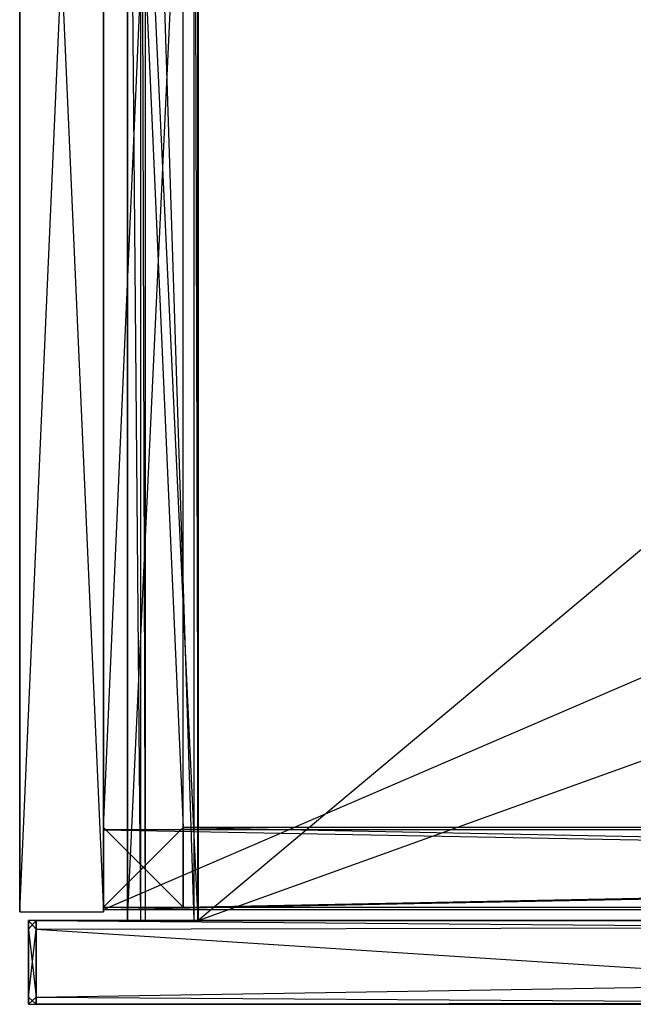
# Model space of a CAD drawing. Extents: x 0 to 0.987, y -0.451 to 0.
# Tile 1 of 33: x 0 to 0.139, y -0.449 to -0.226. Entities that reach past the tile are written whole.
import ezdxf

# ---------------------------------------------------------------- set-up
doc = ezdxf.new("R2010")
doc.units = 0
for name, color, linetype in [('L11_SCHUBO_N_A700ZZ__5___REPLAC', 7, 'CONTINUOUS'), ('L13_SCHUBO_N_A700ZZ__3___REPLAC', 7, 'CONTINUOUS'), ('L17_FRONTO_N_A69000__0___REPLAC', 7, 'CONTINUOUS'), ('L1_KORPUS_N_A69000__2___REPLACE', 7, 'CONTINUOUS'), ('L21_SCHUBU_N_A69000__3___REPLAC', 7, 'CONTINUOUS'), ('L22_SCHUBU_N_A69000__2___REPLAC', 7, 'CONTINUOUS'), ('L25_FRONTU_N_A69000__0___REPLAC', 7, 'CONTINUOUS'), ('L3_KORPUS_N_A69000__0___REPLACE', 7, 'CONTINUOUS'), ('L4_BLENDE_N_A69000__1___REPLACE', 7, 'CONTINUOUS'), ('L5_BLENDE_N_A69000__0___REPLACE', 7, 'CONTINUOUS')]:
    doc.layers.add(name, color=color, linetype=linetype)

msp = doc.modelspace()

# ---------------------------------------------------------------- linework, layer by layer
at = {"layer": 'L11_SCHUBO_N_A700ZZ__5___REPLAC', "color": 8}
for points, invisible_edges in [([(0.429996, -0.104, 0.2334), (0.040443, -0.43, 0.2334), (0.040443, -0.104, 0.2334), (0.429996, -0.104, 0.2334)], 13), ([(0.040443, -0.43, 0.2334), (0.429996, -0.104, 0.2334), (0.429996, -0.43, 0.2334), (0.040443, -0.43, 0.2334)], 14), ([(0.429996, -0.43, 0.2494), (0.040443, -0.104, 0.2494), (0.040443, -0.43, 0.2494), (0.429996, -0.43, 0.2494)], 13), ([(0.040443, -0.104, 0.2494), (0.429996, -0.43, 0.2494), (0.429996, -0.104, 0.2494), (0.040443, -0.104, 0.2494)], 14), ([(0.040443, -0.43, 0.2494), (0.040443, -0.104, 0.2334), (0.040443, -0.43, 0.2334), (0.040443, -0.43, 0.2494)], 13), ([(0.040443, -0.104, 0.2334), (0.040443, -0.43, 0.2494), (0.040443, -0.104, 0.2494), (0.040443, -0.104, 0.2334)], 14), ([(0.429996, -0.43, 0.2494), (0.040443, -0.43, 0.2334), (0.429996, -0.43, 0.2334), (0.429996, -0.43, 0.2494)], 13), ([(0.040443, -0.43, 0.2334), (0.429996, -0.43, 0.2494), (0.040443, -0.43, 0.2494), (0.040443, -0.43, 0.2334)], 14)]:
    msp.add_3dface(points, dxfattribs=dict(at, invisible_edges=invisible_edges))
at = {"layer": 'L13_SCHUBO_N_A700ZZ__3___REPLAC', "color": 8}
for points, invisible_edges in [([(0.027425, -0.43, 0.316403), (0.0245, -0.088, 0.2774), (0.0245, -0.43, 0.2774), (0.027425, -0.43, 0.316403)], 13), ([(0.0245, -0.088, 0.2774), (0.027425, -0.43, 0.316403), (0.027425, -0.088, 0.316403), (0.0245, -0.088, 0.2774)], 14), ([(0.0245, -0.43, 0.2774), (0.0245, -0.088, 0.2334), (0.0245, -0.43, 0.2334), (0.0245, -0.43, 0.2774)], 13), ([(0.0245, -0.088, 0.2334), (0.0245, -0.43, 0.2774), (0.0245, -0.088, 0.2774), (0.0245, -0.088, 0.2334)], 14), ([(0.0245, -0.088, 0.2334), (0.0405, -0.43, 0.2334), (0.0245, -0.43, 0.2334), (0.0245, -0.088, 0.2334)], 13), ([(0.0405, -0.43, 0.2334), (0.0245, -0.088, 0.2334), (0.0405, -0.088, 0.2334), (0.0405, -0.43, 0.2334)], 14), ([(0.028503, -0.43, 0.3174), (0.027425, -0.088, 0.316403), (0.027425, -0.43, 0.316403), (0.028503, -0.43, 0.3174)], 13), ([(0.027425, -0.088, 0.316403), (0.028503, -0.43, 0.3174), (0.028503, -0.088, 0.3174), (0.027425, -0.088, 0.316403)], 14), ([(0.0395, -0.43, 0.3174), (0.028503, -0.088, 0.3174), (0.028503, -0.43, 0.3174), (0.0395, -0.43, 0.3174)], 13), ([(0.028503, -0.088, 0.3174), (0.0395, -0.43, 0.3174), (0.0395, -0.088, 0.3174), (0.028503, -0.088, 0.3174)], 14), ([(0.0405, -0.43, 0.3164), (0.0395, -0.088, 0.3174), (0.0395, -0.43, 0.3174), (0.0405, -0.43, 0.3164)], 13), ([(0.0395, -0.088, 0.3174), (0.0405, -0.43, 0.3164), (0.0405, -0.088, 0.3164), (0.0395, -0.088, 0.3174)], 14), ([(0.0405, -0.088, 0.2334), (0.0405, -0.43, 0.3164), (0.0405, -0.43, 0.2334), (0.0405, -0.088, 0.2334)], 13), ([(0.0405, -0.43, 0.3164), (0.0405, -0.088, 0.2334), (0.0405, -0.088, 0.3164), (0.0405, -0.43, 0.3164)], 14), ([(0.0405, -0.43, 0.3164), (0.0245, -0.43, 0.2334), (0.0405, -0.43, 0.2334), (0.0405, -0.43, 0.3164)], 13), ([(0.0245, -0.43, 0.2334), (0.0405, -0.43, 0.3164), (0.0245, -0.43, 0.2774), (0.0245, -0.43, 0.2334)], 10), ([(0.0245, -0.43, 0.2774), (0.0405, -0.43, 0.3164), (0.027425, -0.43, 0.316403), (0.0245, -0.43, 0.2774)], 13), ([(0.027425, -0.43, 0.316403), (0.0405, -0.43, 0.3164), (0.0395, -0.43, 0.3174), (0.027425, -0.43, 0.316403)], 14), ([(0.027425, -0.43, 0.316403), (0.0395, -0.43, 0.3174), (0.028503, -0.43, 0.3174), (0.027425, -0.43, 0.316403)], 15)]:
    msp.add_3dface(points, dxfattribs=dict(at, invisible_edges=invisible_edges))
at = {"layer": 'L17_FRONTO_N_A69000__0___REPLAC', "color": 8}
for points, invisible_edges in [([(0.002, -0.43, 0.20371), (0.003722, -0.43, 0.202), (0.002, -0.43, 0.202), (0.002, -0.43, 0.20371)], 13), ([(0.003722, -0.43, 0.202), (0.002, -0.43, 0.20371), (0.003722, -0.43, 0.20371), (0.003722, -0.43, 0.202)], 14), ([(0.002, -0.431928, 0.20371), (0.002, -0.43, 0.202), (0.002, -0.431928, 0.202), (0.002, -0.431928, 0.20371)], 13), ([(0.002, -0.43, 0.202), (0.002, -0.431928, 0.20371), (0.002, -0.43, 0.20371), (0.002, -0.43, 0.202)], 14), ([(0.002, -0.43, 0.396586), (0.003722, -0.43, 0.20371), (0.002, -0.43, 0.20371), (0.002, -0.43, 0.396586)], 13), ([(0.003722, -0.43, 0.20371), (0.002, -0.43, 0.396586), (0.003722, -0.43, 0.396586), (0.003722, -0.43, 0.20371)], 14), ([(0.002, -0.431928, 0.398), (0.002, -0.43, 0.396586), (0.002, -0.431928, 0.396586), (0.002, -0.431928, 0.398)], 13), ([(0.002, -0.43, 0.396586), (0.002, -0.431928, 0.398), (0.002, -0.43, 0.398), (0.002, -0.43, 0.396586)], 14), ([(0.003722, -0.43, 0.202), (0.002, -0.431928, 0.202), (0.002, -0.43, 0.202), (0.003722, -0.43, 0.202)], 13), ([(0.002, -0.431928, 0.202), (0.003722, -0.43, 0.202), (0.003722, -0.431928, 0.202), (0.002, -0.431928, 0.202)], 14), ([(0.003722, -0.431928, 0.398), (0.002, -0.43, 0.398), (0.002, -0.431928, 0.398), (0.003722, -0.431928, 0.398)], 13), ([(0.002, -0.43, 0.398), (0.003722, -0.431928, 0.398), (0.003722, -0.43, 0.398), (0.002, -0.43, 0.398)], 14), ([(0.002, -0.43, 0.398), (0.003722, -0.43, 0.396586), (0.002, -0.43, 0.396586), (0.002, -0.43, 0.398)], 13), ([(0.003722, -0.43, 0.396586), (0.002, -0.43, 0.398), (0.003722, -0.43, 0.398), (0.003722, -0.43, 0.396586)], 14), ([(0.002, -0.431928, 0.396586), (0.002, -0.43, 0.20371), (0.002, -0.431928, 0.20371), (0.002, -0.431928, 0.396586)], 13), ([(0.002, -0.43, 0.20371), (0.002, -0.431928, 0.396586), (0.002, -0.43, 0.396586), (0.002, -0.43, 0.20371)], 14), ([(0.003722, -0.43, 0.20371), (0.983193, -0.43, 0.202), (0.003722, -0.43, 0.202), (0.003722, -0.43, 0.20371)], 13), ([(0.983193, -0.43, 0.202), (0.003722, -0.43, 0.20371), (0.983193, -0.43, 0.20371), (0.983193, -0.43, 0.202)], 14), ([(0.003722, -0.43, 0.396586), (0.983193, -0.43, 0.20371), (0.003722, -0.43, 0.20371), (0.003722, -0.43, 0.396586)], 13), ([(0.983193, -0.43, 0.20371), (0.003722, -0.43, 0.396586), (0.251342, -0.43, 0.369166), (0.983193, -0.43, 0.20371)], 10), ([(0.251342, -0.43, 0.369166), (0.003722, -0.43, 0.396586), (0.2497, -0.43, 0.36941), (0.251342, -0.43, 0.369166)], 10), ([(0.2497, -0.43, 0.36941), (0.003722, -0.43, 0.396586), (0.246527, -0.43, 0.370372), (0.2497, -0.43, 0.36941)], 13), ([(0.246527, -0.43, 0.370372), (0.003722, -0.43, 0.396586), (0.243602, -0.43, 0.371935), (0.246527, -0.43, 0.370372)], 10), ([(0.243602, -0.43, 0.371935), (0.003722, -0.43, 0.396586), (0.241039, -0.43, 0.374039), (0.243602, -0.43, 0.371935)], 13), ([(0.241039, -0.43, 0.374039), (0.003722, -0.43, 0.396586), (0.238935, -0.43, 0.376602), (0.241039, -0.43, 0.374039)], 10), ([(0.238935, -0.43, 0.376602), (0.003722, -0.43, 0.396586), (0.237372, -0.43, 0.379527), (0.238935, -0.43, 0.376602)], 13), ([(0.237372, -0.43, 0.379527), (0.003722, -0.43, 0.396586), (0.23641, -0.43, 0.3827), (0.237372, -0.43, 0.379527)], 10), ([(0.23641, -0.43, 0.3827), (0.003722, -0.43, 0.396586), (0.236166, -0.43, 0.384342), (0.23641, -0.43, 0.3827)], 13), ([(0.236166, -0.43, 0.384342), (0.003722, -0.43, 0.396586), (0.236101, -0.43, 0.396586), (0.236166, -0.43, 0.384342)], 10), ([(0.983193, -0.43, 0.202), (0.003722, -0.431928, 0.202), (0.003722, -0.43, 0.202), (0.983193, -0.43, 0.202)], 13), ([(0.003722, -0.431928, 0.202), (0.983193, -0.43, 0.202), (0.983193, -0.431928, 0.202), (0.003722, -0.431928, 0.202)], 14), ([(0.236786, -0.431928, 0.398), (0.003722, -0.43, 0.398), (0.003722, -0.431928, 0.398), (0.236786, -0.431928, 0.398)], 13), ([(0.003722, -0.43, 0.398), (0.236786, -0.431928, 0.398), (0.236085, -0.43, 0.398), (0.003722, -0.43, 0.398)], 14), ([(0.003722, -0.43, 0.398), (0.236101, -0.43, 0.396586), (0.003722, -0.43, 0.396586), (0.003722, -0.43, 0.398)], 13), ([(0.236101, -0.43, 0.396586), (0.003722, -0.43, 0.398), (0.236085, -0.43, 0.398), (0.236101, -0.43, 0.396586)], 14), ([(0.002, -0.447345, 0.20371), (0.002, -0.431928, 0.202), (0.002, -0.447345, 0.202), (0.002, -0.447345, 0.20371)], 13), ([(0.002, -0.431928, 0.202), (0.002, -0.447345, 0.20371), (0.002, -0.431928, 0.20371), (0.002, -0.431928, 0.202)], 14), ([(0.002, -0.447345, 0.396586), (0.002, -0.431928, 0.20371), (0.002, -0.447345, 0.20371), (0.002, -0.447345, 0.396586)], 13), ([(0.002, -0.431928, 0.20371), (0.002, -0.447345, 0.396586), (0.002, -0.431928, 0.396586), (0.002, -0.431928, 0.20371)], 14), ([(0.002, -0.447345, 0.398), (0.002, -0.431928, 0.396586), (0.002, -0.447345, 0.396586), (0.002, -0.447345, 0.398)], 13), ([(0.002, -0.431928, 0.396586), (0.002, -0.447345, 0.398), (0.002, -0.431928, 0.398), (0.002, -0.431928, 0.396586)], 14), ([(0.003722, -0.431928, 0.202), (0.002, -0.447345, 0.202), (0.002, -0.431928, 0.202), (0.003722, -0.431928, 0.202)], 13), ([(0.002, -0.447345, 0.202), (0.003722, -0.431928, 0.202), (0.003722, -0.447345, 0.202), (0.002, -0.447345, 0.202)], 14), ([(0.003722, -0.447345, 0.398), (0.002, -0.431928, 0.398), (0.002, -0.447345, 0.398), (0.003722, -0.447345, 0.398)], 13), ([(0.002, -0.431928, 0.398), (0.003722, -0.447345, 0.398), (0.003722, -0.431928, 0.398), (0.002, -0.431928, 0.398)], 14), ([(0.983193, -0.431928, 0.202), (0.003722, -0.447345, 0.202), (0.003722, -0.431928, 0.202), (0.983193, -0.431928, 0.202)], 13), ([(0.003722, -0.447345, 0.202), (0.983193, -0.431928, 0.202), (0.983193, -0.447345, 0.202), (0.003722, -0.447345, 0.202)], 14), ([(0.242398, -0.447345, 0.398), (0.003722, -0.431928, 0.398), (0.003722, -0.447345, 0.398), (0.242398, -0.447345, 0.398)], 13), ([(0.003722, -0.431928, 0.398), (0.242398, -0.447345, 0.398), (0.236786, -0.431928, 0.398), (0.003722, -0.431928, 0.398)], 14), ([(0.002, -0.449, 0.20371), (0.002, -0.447345, 0.202), (0.002, -0.449, 0.202), (0.002, -0.449, 0.20371)], 13), ([(0.002, -0.447345, 0.202), (0.002, -0.449, 0.20371), (0.002, -0.447345, 0.20371), (0.002, -0.447345, 0.202)], 14), ([(0.002, -0.449, 0.398), (0.002, -0.447345, 0.396586), (0.002, -0.449, 0.396586), (0.002, -0.449, 0.398)], 13), ([(0.002, -0.447345, 0.396586), (0.002, -0.449, 0.398), (0.002, -0.447345, 0.398), (0.002, -0.447345, 0.396586)], 14), ([(0.002, -0.449, 0.396586), (0.002, -0.447345, 0.20371), (0.002, -0.449, 0.20371), (0.002, -0.449, 0.396586)], 13), ([(0.002, -0.447345, 0.20371), (0.002, -0.449, 0.396586), (0.002, -0.447345, 0.396586), (0.002, -0.447345, 0.20371)], 14), ([(0.003722, -0.447345, 0.202), (0.002, -0.449, 0.202), (0.002, -0.447345, 0.202), (0.003722, -0.447345, 0.202)], 13), ([(0.002, -0.449, 0.202), (0.003722, -0.447345, 0.202), (0.003722, -0.449, 0.202), (0.002, -0.449, 0.202)], 14), ([(0.003722, -0.449, 0.398), (0.002, -0.447345, 0.398), (0.002, -0.449, 0.398), (0.003722, -0.449, 0.398)], 13), ([(0.002, -0.447345, 0.398), (0.003722, -0.449, 0.398), (0.003722, -0.447345, 0.398), (0.002, -0.447345, 0.398)], 14), ([(0.983193, -0.447345, 0.202), (0.003722, -0.449, 0.202), (0.003722, -0.447345, 0.202), (0.983193, -0.447345, 0.202)], 13), ([(0.003722, -0.449, 0.202), (0.983193, -0.447345, 0.202), (0.983193, -0.449, 0.202), (0.003722, -0.449, 0.202)], 14), ([(0.243, -0.449, 0.398), (0.003722, -0.447345, 0.398), (0.003722, -0.449, 0.398), (0.243, -0.449, 0.398)], 13), ([(0.003722, -0.447345, 0.398), (0.243, -0.449, 0.398), (0.242398, -0.447345, 0.398), (0.003722, -0.447345, 0.398)], 14), ([(0.003722, -0.449, 0.396586), (0.002, -0.449, 0.20371), (0.003722, -0.449, 0.20371), (0.003722, -0.449, 0.396586)], 13), ([(0.002, -0.449, 0.20371), (0.003722, -0.449, 0.396586), (0.002, -0.449, 0.396586), (0.002, -0.449, 0.20371)], 14), ([(0.003722, -0.449, 0.398), (0.002, -0.449, 0.396586), (0.003722, -0.449, 0.396586), (0.003722, -0.449, 0.398)], 13), ([(0.002, -0.449, 0.396586), (0.003722, -0.449, 0.398), (0.002, -0.449, 0.398), (0.002, -0.449, 0.396586)], 14), ([(0.003722, -0.449, 0.20371), (0.002, -0.449, 0.202), (0.003722, -0.449, 0.202), (0.003722, -0.449, 0.20371)], 13), ([(0.002, -0.449, 0.202), (0.003722, -0.449, 0.20371), (0.002, -0.449, 0.20371), (0.002, -0.449, 0.202)], 14), ([(0.983193, -0.449, 0.396382), (0.003722, -0.449, 0.20371), (0.983193, -0.449, 0.20371), (0.983193, -0.449, 0.396382)], 13), ([(0.003722, -0.449, 0.20371), (0.983193, -0.449, 0.396382), (0.734, -0.449, 0.376), (0.003722, -0.449, 0.20371)], 10), ([(0.003722, -0.449, 0.20371), (0.253, -0.449, 0.376), (0.003722, -0.449, 0.396586), (0.003722, -0.449, 0.20371)], 10), ([(0.253, -0.449, 0.376), (0.003722, -0.449, 0.20371), (0.734, -0.449, 0.376), (0.253, -0.449, 0.376)], 13), ([(0.003722, -0.449, 0.396586), (0.253, -0.449, 0.376), (0.251049, -0.449, 0.376192), (0.003722, -0.449, 0.396586)], 10), ([(0.003722, -0.449, 0.396586), (0.251049, -0.449, 0.376192), (0.249173, -0.449, 0.376761), (0.003722, -0.449, 0.396586)], 15), ([(0.003722, -0.449, 0.396586), (0.249173, -0.449, 0.376761), (0.247444, -0.449, 0.377685), (0.003722, -0.449, 0.396586)], 15), ([(0.003722, -0.449, 0.396586), (0.247444, -0.449, 0.377685), (0.245929, -0.449, 0.378929), (0.003722, -0.449, 0.396586)], 15), ([(0.003722, -0.449, 0.396586), (0.245929, -0.449, 0.378929), (0.244685, -0.449, 0.380444), (0.003722, -0.449, 0.396586)], 15), ([(0.003722, -0.449, 0.396586), (0.244685, -0.449, 0.380444), (0.243761, -0.449, 0.382173), (0.003722, -0.449, 0.396586)], 15), ([(0.003722, -0.449, 0.396586), (0.243761, -0.449, 0.382173), (0.243192, -0.449, 0.384049), (0.003722, -0.449, 0.396586)], 15), ([(0.003722, -0.449, 0.396586), (0.243192, -0.449, 0.384049), (0.243, -0.449, 0.386), (0.003722, -0.449, 0.396586)], 15), ([(0.003722, -0.449, 0.396586), (0.243, -0.449, 0.386), (0.243, -0.449, 0.396586), (0.003722, -0.449, 0.396586)], 13), ([(0.243, -0.449, 0.398), (0.003722, -0.449, 0.396586), (0.243, -0.449, 0.396586), (0.243, -0.449, 0.398)], 13), ([(0.003722, -0.449, 0.396586), (0.243, -0.449, 0.398), (0.003722, -0.449, 0.398), (0.003722, -0.449, 0.396586)], 14), ([(0.983193, -0.449, 0.20371), (0.003722, -0.449, 0.202), (0.983193, -0.449, 0.202), (0.983193, -0.449, 0.20371)], 13), ([(0.003722, -0.449, 0.202), (0.983193, -0.449, 0.20371), (0.003722, -0.449, 0.20371), (0.003722, -0.449, 0.202)], 14)]:
    msp.add_3dface(points, dxfattribs=dict(at, invisible_edges=invisible_edges))
at = {"layer": 'L1_KORPUS_N_A69000__2___REPLACE', "color": 8}
for points, invisible_edges in [([(0, -0.428, 0.4), (0, 0), (0, -0.428), (0, -0.428, 0.4)], 13), ([(0, 0), (0, -0.428, 0.4), (0, 0, 0.4), (0, 0)], 14), ([(0.019, -0.428, 0.4), (0, 0, 0.4), (0, -0.428, 0.4), (0.019, -0.428, 0.4)], 13), ([(0, 0, 0.4), (0.019, -0.428, 0.4), (0.019, 0, 0.4), (0, 0, 0.4)], 14), ([(0.019, 0), (0, -0.428), (0, 0), (0.019, 0)], 13), ([(0, -0.428), (0.019, 0), (0.019, -0.428), (0, -0.428)], 14), ([(0.019, 0), (0.019, -0.428, 0.4), (0.019, -0.428), (0.019, 0)], 13), ([(0.019, -0.428, 0.4), (0.019, 0), (0.019, 0, 0.4), (0.019, -0.428, 0.4)], 14), ([(0.019, -0.428, 0.4), (0, -0.428), (0.019, -0.428), (0.019, -0.428, 0.4)], 13), ([(0, -0.428), (0.019, -0.428, 0.4), (0, -0.428, 0.4), (0, -0.428)], 14)]:
    msp.add_3dface(points, dxfattribs=dict(at, invisible_edges=invisible_edges))
at = {"layer": 'L21_SCHUBU_N_A69000__3___REPLAC', "color": 8}
for points, invisible_edges in [([(0.027425, -0.43, 0.116403), (0.0245, -0.088, 0.0774), (0.0245, -0.43, 0.0774), (0.027425, -0.43, 0.116403)], 13), ([(0.0245, -0.088, 0.0774), (0.027425, -0.43, 0.116403), (0.027425, -0.088, 0.116403), (0.0245, -0.088, 0.0774)], 14), ([(0.0245, -0.43, 0.0774), (0.0245, -0.088, 0.0334), (0.0245, -0.43, 0.0334), (0.0245, -0.43, 0.0774)], 13), ([(0.0245, -0.088, 0.0334), (0.0245, -0.43, 0.0774), (0.0245, -0.088, 0.0774), (0.0245, -0.088, 0.0334)], 14), ([(0.0405, -0.088, 0.0334), (0.0245, -0.43, 0.0334), (0.0245, -0.088, 0.0334), (0.0405, -0.088, 0.0334)], 13), ([(0.0245, -0.43, 0.0334), (0.0405, -0.088, 0.0334), (0.0405, -0.43, 0.0334), (0.0245, -0.43, 0.0334)], 14), ([(0.028503, -0.43, 0.1174), (0.027425, -0.088, 0.116403), (0.027425, -0.43, 0.116403), (0.028503, -0.43, 0.1174)], 13), ([(0.027425, -0.088, 0.116403), (0.028503, -0.43, 0.1174), (0.028503, -0.088, 0.1174), (0.027425, -0.088, 0.116403)], 14), ([(0.0395, -0.43, 0.1174), (0.028503, -0.088, 0.1174), (0.028503, -0.43, 0.1174), (0.0395, -0.43, 0.1174)], 13), ([(0.028503, -0.088, 0.1174), (0.0395, -0.43, 0.1174), (0.0395, -0.088, 0.1174), (0.028503, -0.088, 0.1174)], 14), ([(0.0405, -0.43, 0.1164), (0.0395, -0.088, 0.1174), (0.0395, -0.43, 0.1174), (0.0405, -0.43, 0.1164)], 13), ([(0.0395, -0.088, 0.1174), (0.0405, -0.43, 0.1164), (0.0405, -0.088, 0.1164), (0.0395, -0.088, 0.1174)], 14), ([(0.0405, -0.088, 0.0334), (0.0405, -0.43, 0.1164), (0.0405, -0.43, 0.0334), (0.0405, -0.088, 0.0334)], 13), ([(0.0405, -0.43, 0.1164), (0.0405, -0.088, 0.0334), (0.0405, -0.088, 0.1164), (0.0405, -0.43, 0.1164)], 14), ([(0.0405, -0.43, 0.1164), (0.0245, -0.43, 0.0334), (0.0405, -0.43, 0.0334), (0.0405, -0.43, 0.1164)], 13), ([(0.0245, -0.43, 0.0334), (0.0405, -0.43, 0.1164), (0.0245, -0.43, 0.0774), (0.0245, -0.43, 0.0334)], 10), ([(0.0245, -0.43, 0.0774), (0.0405, -0.43, 0.1164), (0.027425, -0.43, 0.116403), (0.0245, -0.43, 0.0774)], 13), ([(0.027425, -0.43, 0.116403), (0.0405, -0.43, 0.1164), (0.0395, -0.43, 0.1174), (0.027425, -0.43, 0.116403)], 14), ([(0.027425, -0.43, 0.116403), (0.0395, -0.43, 0.1174), (0.028503, -0.43, 0.1174), (0.027425, -0.43, 0.116403)], 15)]:
    msp.add_3dface(points, dxfattribs=dict(at, invisible_edges=invisible_edges))
at = {"layer": 'L22_SCHUBU_N_A69000__2___REPLAC', "color": 8}
for points, invisible_edges in [([(0.9465, -0.43, 0.0494), (0.0405, -0.104, 0.0494), (0.0405, -0.43, 0.0494), (0.9465, -0.43, 0.0494)], 13), ([(0.0405, -0.104, 0.0494), (0.9465, -0.43, 0.0494), (0.946513, -0.104, 0.0494), (0.0405, -0.104, 0.0494)], 14), ([(0.946513, -0.104, 0.0334), (0.0405, -0.43, 0.0334), (0.0405, -0.104, 0.0334), (0.946513, -0.104, 0.0334)], 13), ([(0.0405, -0.43, 0.0334), (0.946513, -0.104, 0.0334), (0.9465, -0.43, 0.0334), (0.0405, -0.43, 0.0334)], 14), ([(0.0405, -0.43, 0.0494), (0.0405, -0.104, 0.0334), (0.0405, -0.43, 0.0334), (0.0405, -0.43, 0.0494)], 13), ([(0.0405, -0.104, 0.0334), (0.0405, -0.43, 0.0494), (0.0405, -0.104, 0.0494), (0.0405, -0.104, 0.0334)], 14), ([(0.9465, -0.43, 0.0494), (0.0405, -0.43, 0.0334), (0.9465, -0.43, 0.0334), (0.9465, -0.43, 0.0494)], 13), ([(0.0405, -0.43, 0.0334), (0.9465, -0.43, 0.0494), (0.0405, -0.43, 0.0494), (0.0405, -0.43, 0.0334)], 14)]:
    msp.add_3dface(points, dxfattribs=dict(at, invisible_edges=invisible_edges))
at = {"layer": 'L25_FRONTU_N_A69000__0___REPLAC', "color": 8}
for points, invisible_edges in [([(0.002, -0.43, 0.00371), (0.003722, -0.43, 0.002), (0.002, -0.43, 0.002), (0.002, -0.43, 0.00371)], 13), ([(0.003722, -0.43, 0.002), (0.002, -0.43, 0.00371), (0.003722, -0.43, 0.00371), (0.003722, -0.43, 0.002)], 14), ([(0.002, -0.431928, 0.00371), (0.002, -0.43, 0.002), (0.002, -0.431928, 0.002), (0.002, -0.431928, 0.00371)], 13), ([(0.002, -0.43, 0.002), (0.002, -0.431928, 0.00371), (0.002, -0.43, 0.00371), (0.002, -0.43, 0.002)], 14), ([(0.002, -0.43, 0.196586), (0.003722, -0.43, 0.00371), (0.002, -0.43, 0.00371), (0.002, -0.43, 0.196586)], 13), ([(0.003722, -0.43, 0.00371), (0.002, -0.43, 0.196586), (0.003722, -0.43, 0.196586), (0.003722, -0.43, 0.00371)], 14), ([(0.002, -0.431928, 0.198), (0.002, -0.43, 0.196586), (0.002, -0.431928, 0.196586), (0.002, -0.431928, 0.198)], 13), ([(0.002, -0.43, 0.196586), (0.002, -0.431928, 0.198), (0.002, -0.43, 0.198), (0.002, -0.43, 0.196586)], 14), ([(0.003722, -0.43, 0.002), (0.002, -0.431928, 0.002), (0.002, -0.43, 0.002), (0.003722, -0.43, 0.002)], 13), ([(0.002, -0.431928, 0.002), (0.003722, -0.43, 0.002), (0.003722, -0.431928, 0.002), (0.002, -0.431928, 0.002)], 14), ([(0.003722, -0.431928, 0.198), (0.002, -0.43, 0.198), (0.002, -0.431928, 0.198), (0.003722, -0.431928, 0.198)], 13), ([(0.002, -0.43, 0.198), (0.003722, -0.431928, 0.198), (0.003722, -0.43, 0.198), (0.002, -0.43, 0.198)], 14), ([(0.002, -0.43, 0.198), (0.003722, -0.43, 0.196586), (0.002, -0.43, 0.196586), (0.002, -0.43, 0.198)], 13), ([(0.003722, -0.43, 0.196586), (0.002, -0.43, 0.198), (0.003722, -0.43, 0.198), (0.003722, -0.43, 0.196586)], 14), ([(0.002, -0.431928, 0.196586), (0.002, -0.43, 0.00371), (0.002, -0.431928, 0.00371), (0.002, -0.431928, 0.196586)], 13), ([(0.002, -0.43, 0.00371), (0.002, -0.431928, 0.196586), (0.002, -0.43, 0.196586), (0.002, -0.43, 0.00371)], 14), ([(0.003722, -0.43, 0.00371), (0.983193, -0.43, 0.002), (0.003722, -0.43, 0.002), (0.003722, -0.43, 0.00371)], 13), ([(0.983193, -0.43, 0.002), (0.003722, -0.43, 0.00371), (0.983193, -0.43, 0.00371), (0.983193, -0.43, 0.002)], 14), ([(0.003722, -0.43, 0.196586), (0.983193, -0.43, 0.00371), (0.003722, -0.43, 0.00371), (0.003722, -0.43, 0.196586)], 13), ([(0.983193, -0.43, 0.00371), (0.003722, -0.43, 0.196586), (0.251342, -0.43, 0.169166), (0.983193, -0.43, 0.00371)], 10), ([(0.251342, -0.43, 0.169166), (0.003722, -0.43, 0.196586), (0.2497, -0.43, 0.16941), (0.251342, -0.43, 0.169166)], 10), ([(0.2497, -0.43, 0.16941), (0.003722, -0.43, 0.196586), (0.246527, -0.43, 0.170372), (0.2497, -0.43, 0.16941)], 13), ([(0.246527, -0.43, 0.170372), (0.003722, -0.43, 0.196586), (0.243602, -0.43, 0.171935), (0.246527, -0.43, 0.170372)], 10), ([(0.243602, -0.43, 0.171935), (0.003722, -0.43, 0.196586), (0.241039, -0.43, 0.174039), (0.243602, -0.43, 0.171935)], 13), ([(0.241039, -0.43, 0.174039), (0.003722, -0.43, 0.196586), (0.238935, -0.43, 0.176602), (0.241039, -0.43, 0.174039)], 10), ([(0.238935, -0.43, 0.176602), (0.003722, -0.43, 0.196586), (0.237372, -0.43, 0.179527), (0.238935, -0.43, 0.176602)], 13), ([(0.237372, -0.43, 0.179527), (0.003722, -0.43, 0.196586), (0.23641, -0.43, 0.1827), (0.237372, -0.43, 0.179527)], 10), ([(0.23641, -0.43, 0.1827), (0.003722, -0.43, 0.196586), (0.236166, -0.43, 0.184342), (0.23641, -0.43, 0.1827)], 13), ([(0.236166, -0.43, 0.184342), (0.003722, -0.43, 0.196586), (0.236101, -0.43, 0.196586), (0.236166, -0.43, 0.184342)], 10), ([(0.983193, -0.43, 0.002), (0.003722, -0.431928, 0.002), (0.003722, -0.43, 0.002), (0.983193, -0.43, 0.002)], 13), ([(0.003722, -0.431928, 0.002), (0.983193, -0.43, 0.002), (0.983193, -0.431928, 0.002), (0.003722, -0.431928, 0.002)], 14), ([(0.236786, -0.431928, 0.198), (0.003722, -0.43, 0.198), (0.003722, -0.431928, 0.198), (0.236786, -0.431928, 0.198)], 13), ([(0.003722, -0.43, 0.198), (0.236786, -0.431928, 0.198), (0.236085, -0.43, 0.198), (0.003722, -0.43, 0.198)], 14), ([(0.003722, -0.43, 0.198), (0.236101, -0.43, 0.196586), (0.003722, -0.43, 0.196586), (0.003722, -0.43, 0.198)], 13), ([(0.236101, -0.43, 0.196586), (0.003722, -0.43, 0.198), (0.236085, -0.43, 0.198), (0.236101, -0.43, 0.196586)], 14), ([(0.002, -0.447345, 0.00371), (0.002, -0.431928, 0.002), (0.002, -0.447345, 0.002), (0.002, -0.447345, 0.00371)], 13), ([(0.002, -0.431928, 0.002), (0.002, -0.447345, 0.00371), (0.002, -0.431928, 0.00371), (0.002, -0.431928, 0.002)], 14), ([(0.002, -0.447345, 0.196586), (0.002, -0.431928, 0.00371), (0.002, -0.447345, 0.00371), (0.002, -0.447345, 0.196586)], 13), ([(0.002, -0.431928, 0.00371), (0.002, -0.447345, 0.196586), (0.002, -0.431928, 0.196586), (0.002, -0.431928, 0.00371)], 14), ([(0.002, -0.447345, 0.198), (0.002, -0.431928, 0.196586), (0.002, -0.447345, 0.196586), (0.002, -0.447345, 0.198)], 13), ([(0.002, -0.431928, 0.196586), (0.002, -0.447345, 0.198), (0.002, -0.431928, 0.198), (0.002, -0.431928, 0.196586)], 14), ([(0.003722, -0.431928, 0.002), (0.002, -0.447345, 0.002), (0.002, -0.431928, 0.002), (0.003722, -0.431928, 0.002)], 13), ([(0.002, -0.447345, 0.002), (0.003722, -0.431928, 0.002), (0.003722, -0.447345, 0.002), (0.002, -0.447345, 0.002)], 14), ([(0.003722, -0.447345, 0.198), (0.002, -0.431928, 0.198), (0.002, -0.447345, 0.198), (0.003722, -0.447345, 0.198)], 13), ([(0.002, -0.431928, 0.198), (0.003722, -0.447345, 0.198), (0.003722, -0.431928, 0.198), (0.002, -0.431928, 0.198)], 14), ([(0.983193, -0.431928, 0.002), (0.003722, -0.447345, 0.002), (0.003722, -0.431928, 0.002), (0.983193, -0.431928, 0.002)], 13), ([(0.003722, -0.447345, 0.002), (0.983193, -0.431928, 0.002), (0.983193, -0.447345, 0.002), (0.003722, -0.447345, 0.002)], 14), ([(0.242398, -0.447345, 0.198), (0.003722, -0.431928, 0.198), (0.003722, -0.447345, 0.198), (0.242398, -0.447345, 0.198)], 13), ([(0.003722, -0.431928, 0.198), (0.242398, -0.447345, 0.198), (0.236786, -0.431928, 0.198), (0.003722, -0.431928, 0.198)], 14), ([(0.002, -0.449, 0.00371), (0.002, -0.447345, 0.002), (0.002, -0.449, 0.002), (0.002, -0.449, 0.00371)], 13), ([(0.002, -0.447345, 0.002), (0.002, -0.449, 0.00371), (0.002, -0.447345, 0.00371), (0.002, -0.447345, 0.002)], 14), ([(0.002, -0.449, 0.198), (0.002, -0.447345, 0.196586), (0.002, -0.449, 0.196586), (0.002, -0.449, 0.198)], 13), ([(0.002, -0.447345, 0.196586), (0.002, -0.449, 0.198), (0.002, -0.447345, 0.198), (0.002, -0.447345, 0.196586)], 14), ([(0.002, -0.449, 0.196586), (0.002, -0.447345, 0.00371), (0.002, -0.449, 0.00371), (0.002, -0.449, 0.196586)], 13), ([(0.002, -0.447345, 0.00371), (0.002, -0.449, 0.196586), (0.002, -0.447345, 0.196586), (0.002, -0.447345, 0.00371)], 14), ([(0.003722, -0.447345, 0.002), (0.002, -0.449, 0.002), (0.002, -0.447345, 0.002), (0.003722, -0.447345, 0.002)], 13), ([(0.002, -0.449, 0.002), (0.003722, -0.447345, 0.002), (0.003722, -0.449, 0.002), (0.002, -0.449, 0.002)], 14), ([(0.003722, -0.449, 0.198), (0.002, -0.447345, 0.198), (0.002, -0.449, 0.198), (0.003722, -0.449, 0.198)], 13), ([(0.002, -0.447345, 0.198), (0.003722, -0.449, 0.198), (0.003722, -0.447345, 0.198), (0.002, -0.447345, 0.198)], 14), ([(0.983193, -0.447345, 0.002), (0.003722, -0.449, 0.002), (0.003722, -0.447345, 0.002), (0.983193, -0.447345, 0.002)], 13), ([(0.003722, -0.449, 0.002), (0.983193, -0.447345, 0.002), (0.983193, -0.449, 0.002), (0.003722, -0.449, 0.002)], 14), ([(0.243, -0.449, 0.198), (0.003722, -0.447345, 0.198), (0.003722, -0.449, 0.198), (0.243, -0.449, 0.198)], 13), ([(0.003722, -0.447345, 0.198), (0.243, -0.449, 0.198), (0.242398, -0.447345, 0.198), (0.003722, -0.447345, 0.198)], 14), ([(0.003722, -0.449, 0.196586), (0.002, -0.449, 0.00371), (0.003722, -0.449, 0.00371), (0.003722, -0.449, 0.196586)], 13), ([(0.002, -0.449, 0.00371), (0.003722, -0.449, 0.196586), (0.002, -0.449, 0.196586), (0.002, -0.449, 0.00371)], 14), ([(0.003722, -0.449, 0.198), (0.002, -0.449, 0.196586), (0.003722, -0.449, 0.196586), (0.003722, -0.449, 0.198)], 13), ([(0.002, -0.449, 0.196586), (0.003722, -0.449, 0.198), (0.002, -0.449, 0.198), (0.002, -0.449, 0.196586)], 14), ([(0.003722, -0.449, 0.00371), (0.002, -0.449, 0.002), (0.003722, -0.449, 0.002), (0.003722, -0.449, 0.00371)], 13), ([(0.002, -0.449, 0.002), (0.003722, -0.449, 0.00371), (0.002, -0.449, 0.00371), (0.002, -0.449, 0.002)], 14), ([(0.983193, -0.449, 0.196382), (0.003722, -0.449, 0.00371), (0.983193, -0.449, 0.00371), (0.983193, -0.449, 0.196382)], 13), ([(0.003722, -0.449, 0.00371), (0.983193, -0.449, 0.196382), (0.734, -0.449, 0.176), (0.003722, -0.449, 0.00371)], 10), ([(0.003722, -0.449, 0.00371), (0.253, -0.449, 0.176), (0.003722, -0.449, 0.196586), (0.003722, -0.449, 0.00371)], 10), ([(0.253, -0.449, 0.176), (0.003722, -0.449, 0.00371), (0.734, -0.449, 0.176), (0.253, -0.449, 0.176)], 13), ([(0.003722, -0.449, 0.196586), (0.253, -0.449, 0.176), (0.251049, -0.449, 0.176192), (0.003722, -0.449, 0.196586)], 10), ([(0.003722, -0.449, 0.196586), (0.251049, -0.449, 0.176192), (0.249173, -0.449, 0.176761), (0.003722, -0.449, 0.196586)], 15), ([(0.003722, -0.449, 0.196586), (0.249173, -0.449, 0.176761), (0.247444, -0.449, 0.177685), (0.003722, -0.449, 0.196586)], 15), ([(0.003722, -0.449, 0.196586), (0.247444, -0.449, 0.177685), (0.245929, -0.449, 0.178929), (0.003722, -0.449, 0.196586)], 15), ([(0.003722, -0.449, 0.196586), (0.245929, -0.449, 0.178929), (0.244685, -0.449, 0.180444), (0.003722, -0.449, 0.196586)], 15), ([(0.003722, -0.449, 0.196586), (0.244685, -0.449, 0.180444), (0.243761, -0.449, 0.182173), (0.003722, -0.449, 0.196586)], 15), ([(0.003722, -0.449, 0.196586), (0.243761, -0.449, 0.182173), (0.243192, -0.449, 0.184049), (0.003722, -0.449, 0.196586)], 15), ([(0.003722, -0.449, 0.196586), (0.243192, -0.449, 0.184049), (0.243, -0.449, 0.186), (0.003722, -0.449, 0.196586)], 15), ([(0.003722, -0.449, 0.196586), (0.243, -0.449, 0.186), (0.243, -0.449, 0.196586), (0.003722, -0.449, 0.196586)], 13), ([(0.243, -0.449, 0.198), (0.003722, -0.449, 0.196586), (0.243, -0.449, 0.196586), (0.243, -0.449, 0.198)], 13), ([(0.003722, -0.449, 0.196586), (0.243, -0.449, 0.198), (0.003722, -0.449, 0.198), (0.003722, -0.449, 0.196586)], 14), ([(0.983193, -0.449, 0.00371), (0.003722, -0.449, 0.002), (0.983193, -0.449, 0.002), (0.983193, -0.449, 0.00371)], 13), ([(0.003722, -0.449, 0.002), (0.983193, -0.449, 0.00371), (0.003722, -0.449, 0.00371), (0.003722, -0.449, 0.002)], 14)]:
    msp.add_3dface(points, dxfattribs=dict(at, invisible_edges=invisible_edges))
at = {"layer": 'L3_KORPUS_N_A69000__0___REPLACE', "color": 8}
for points, invisible_edges in [([(0.968, -0.4275, 0.0195), (0.019, -0.019, 0.0195), (0.019, -0.4275, 0.0195), (0.968, -0.4275, 0.0195)], 13), ([(0.019, -0.019, 0.0195), (0.968, -0.4275, 0.0195), (0.968, -0.019, 0.0195), (0.019, -0.019, 0.0195)], 14), ([(0.968, -0.019, 0.0005), (0.019, -0.4275, 0.0005), (0.019, -0.019, 0.0005), (0.968, -0.019, 0.0005)], 13), ([(0.019, -0.4275, 0.0005), (0.968, -0.019, 0.0005), (0.968, -0.4275, 0.0005), (0.019, -0.4275, 0.0005)], 14), ([(0.019, -0.4275, 0.0195), (0.019, -0.019, 0.0005), (0.019, -0.4275, 0.0005), (0.019, -0.4275, 0.0195)], 13), ([(0.019, -0.019, 0.0005), (0.019, -0.4275, 0.0195), (0.019, -0.019, 0.0195), (0.019, -0.019, 0.0005)], 14), ([(0.968, -0.4275, 0.0195), (0.019, -0.4275, 0.0005), (0.968, -0.4275, 0.0005), (0.968, -0.4275, 0.0195)], 13), ([(0.019, -0.4275, 0.0005), (0.968, -0.4275, 0.0195), (0.019, -0.4275, 0.0195), (0.019, -0.4275, 0.0005)], 14)]:
    msp.add_3dface(points, dxfattribs=dict(at, invisible_edges=invisible_edges))
at = {"layer": 'L4_BLENDE_N_A69000__1___REPLACE', "color": 250}
for points, invisible_edges in [([(0.019, -0.408901, 0.42), (0.019, 0, 0.36), (0.019, -0.408901, 0.36), (0.019, -0.408901, 0.42)], 13), ([(0.019, 0, 0.36), (0.019, -0.408901, 0.42), (0.019, 0, 0.42), (0.019, 0, 0.36)], 14), ([(0.0371, 0, 0.36), (0.019, -0.408901, 0.36), (0.019, 0, 0.36), (0.0371, 0, 0.36)], 13), ([(0.019, -0.408901, 0.36), (0.0371, 0, 0.36), (0.0371, -0.408901, 0.36), (0.019, -0.408901, 0.36)], 14), ([(0.0371, -0.408901, 0.42), (0.019, 0, 0.42), (0.019, -0.408901, 0.42), (0.0371, -0.408901, 0.42)], 13), ([(0.019, 0, 0.42), (0.0371, -0.408901, 0.42), (0.0371, 0, 0.42), (0.019, 0, 0.42)], 14), ([(0.0371, 0, 0.36), (0.0371, -0.408901, 0.42), (0.0371, -0.408901, 0.36), (0.0371, 0, 0.36)], 13), ([(0.0371, -0.408901, 0.42), (0.0371, 0, 0.36), (0.0371, 0, 0.42), (0.0371, -0.408901, 0.42)], 14), ([(0.019, -0.427, 0.42), (0.019, -0.408901, 0.36), (0.019, -0.427, 0.36), (0.019, -0.427, 0.42)], 13), ([(0.019, -0.408901, 0.36), (0.019, -0.427, 0.42), (0.019, -0.408901, 0.42), (0.019, -0.408901, 0.36)], 14), ([(0.0371, -0.408901, 0.36), (0.019, -0.427, 0.36), (0.019, -0.408901, 0.36), (0.0371, -0.408901, 0.36)], 13), ([(0.019, -0.427, 0.36), (0.0371, -0.408901, 0.36), (0.0371, -0.427, 0.36), (0.019, -0.427, 0.36)], 14), ([(0.0371, -0.427, 0.42), (0.019, -0.408901, 0.42), (0.019, -0.427, 0.42), (0.0371, -0.427, 0.42)], 13), ([(0.019, -0.408901, 0.42), (0.0371, -0.427, 0.42), (0.0371, -0.408901, 0.42), (0.019, -0.408901, 0.42)], 14), ([(0.9499, -0.408901, 0.36), (0.0371, -0.427, 0.36), (0.0371, -0.408901, 0.36), (0.9499, -0.408901, 0.36)], 13), ([(0.0371, -0.427, 0.36), (0.9499, -0.408901, 0.36), (0.9499, -0.427, 0.36), (0.0371, -0.427, 0.36)], 14), ([(0.0371, -0.408901, 0.42), (0.9499, -0.408901, 0.36), (0.0371, -0.408901, 0.36), (0.0371, -0.408901, 0.42)], 13), ([(0.9499, -0.408901, 0.36), (0.0371, -0.408901, 0.42), (0.9499, -0.408901, 0.42), (0.9499, -0.408901, 0.36)], 14), ([(0.9499, -0.427, 0.42), (0.0371, -0.408901, 0.42), (0.0371, -0.427, 0.42), (0.9499, -0.427, 0.42)], 13), ([(0.0371, -0.408901, 0.42), (0.9499, -0.427, 0.42), (0.9499, -0.408901, 0.42), (0.0371, -0.408901, 0.42)], 14), ([(0.0371, -0.427, 0.42), (0.019, -0.427, 0.36), (0.0371, -0.427, 0.36), (0.0371, -0.427, 0.42)], 13), ([(0.019, -0.427, 0.36), (0.0371, -0.427, 0.42), (0.019, -0.427, 0.42), (0.019, -0.427, 0.36)], 14), ([(0.9499, -0.427, 0.42), (0.0371, -0.427, 0.36), (0.9499, -0.427, 0.36), (0.9499, -0.427, 0.42)], 13), ([(0.0371, -0.427, 0.36), (0.9499, -0.427, 0.42), (0.0371, -0.427, 0.42), (0.0371, -0.427, 0.36)], 14)]:
    msp.add_3dface(points, dxfattribs=dict(at, invisible_edges=invisible_edges))
at = {"layer": 'L5_BLENDE_N_A69000__0___REPLACE', "color": 250}
for points, invisible_edges in [([(0.019001, -0.4275, 0.215), (0.019001, -0.4094, 0.155), (0.019001, -0.4275, 0.155), (0.019001, -0.4275, 0.215)], 13), ([(0.019001, -0.4094, 0.155), (0.019001, -0.4275, 0.215), (0.019001, -0.4094, 0.215), (0.019001, -0.4094, 0.155)], 14), ([(0.019001, -0.4094, 0.215), (0.968001, -0.4094, 0.155), (0.019001, -0.4094, 0.155), (0.019001, -0.4094, 0.215)], 13), ([(0.968001, -0.4094, 0.155), (0.019001, -0.4094, 0.215), (0.968001, -0.4094, 0.215), (0.968001, -0.4094, 0.155)], 14), ([(0.968001, -0.4094, 0.155), (0.019001, -0.4275, 0.155), (0.019001, -0.4094, 0.155), (0.968001, -0.4094, 0.155)], 13), ([(0.019001, -0.4275, 0.155), (0.968001, -0.4094, 0.155), (0.968001, -0.4275, 0.155), (0.019001, -0.4275, 0.155)], 14), ([(0.968001, -0.4275, 0.215), (0.019001, -0.4094, 0.215), (0.019001, -0.4275, 0.215), (0.968001, -0.4275, 0.215)], 13), ([(0.019001, -0.4094, 0.215), (0.968001, -0.4275, 0.215), (0.968001, -0.4094, 0.215), (0.019001, -0.4094, 0.215)], 14), ([(0.968001, -0.4275, 0.215), (0.019001, -0.4275, 0.155), (0.968001, -0.4275, 0.155), (0.968001, -0.4275, 0.215)], 13), ([(0.019001, -0.4275, 0.155), (0.968001, -0.4275, 0.215), (0.019001, -0.4275, 0.215), (0.019001, -0.4275, 0.155)], 14)]:
    msp.add_3dface(points, dxfattribs=dict(at, invisible_edges=invisible_edges))

doc.saveas('drawing.dxf')
